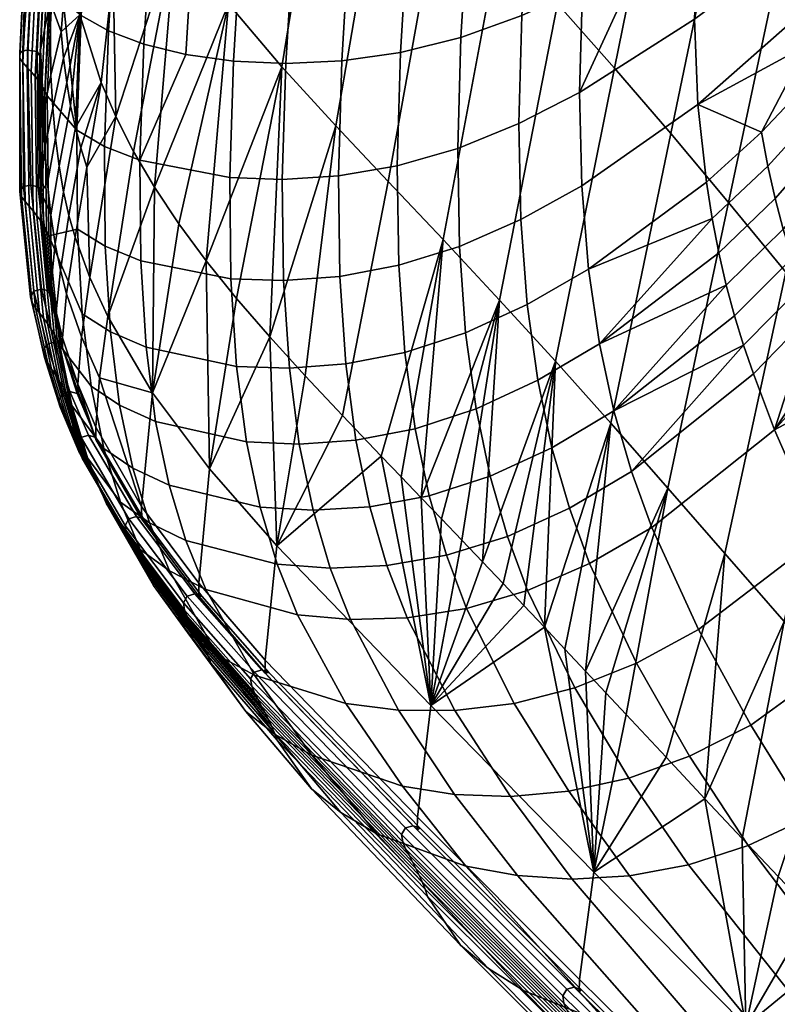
# Model space of a CAD drawing. Header units: millimetres. Extents: x -824 to 824, y -315 to 477.
# Tile 2 of 91: x -824 to -774, y -264 to -198. Entities that reach past the tile are written whole.
import ezdxf

# ---------------------------------------------------------------- set-up
doc = ezdxf.new("R2010")
doc.units = ezdxf.units.MM
doc.layers.add('RIM operadlo', color=7, linetype='Continuous')
doc.layers.add('RIM operadlo zada', color=7, linetype='Continuous')

msp = doc.modelspace()

# ---------------------------------------------------------------- meshes
at = {"layer": 'RIM operadlo'}
mesh = msp.add_polyface(dxfattribs=at)
corners = [(-820.804, -177.792, 503.19), (-820.648, -178.161, 503.669), (-819.616, -167.993, 509.235), (-819.768, -167.612, 508.729), (-820.986, -177.425, 502.719), (-819.945, -167.233, 508.232), (-821.918, -191.235, 494.869), (-821.758, -191.589, 495.321), (-822.106, -190.884, 494.426), (-822.312, -190.555, 494.012), (-821.185, -177.078, 502.28), (-822.541, -190.229, 493.606), (-821.407, -176.734, 501.848), (-822.801, -189.894, 493.192), (-821.659, -176.38, 501.407), (-823.077, -189.562, 492.783), (-821.927, -176.028, 500.971), (-823.357, -189.218, 492.36), (-822.197, -175.663, 500.52), (-823.555, -188.891, 491.95), (-822.386, -175.319, 500.084), (-823.554, -188.56, 491.514), (-822.376, -174.978, 499.62), (-823.036, -188.362, 491.197), (-821.853, -174.792, 499.285), (-822.399, -188.503, 491.315), (-821.219, -174.96, 499.414), (-822.198, -188.844, 491.745), (-821.027, -175.318, 499.87), (-822.478, -203.036, 485.953), (-822.312, -203.371, 486.378), (-822.671, -202.707, 485.535), (-822.88, -202.399, 485.145), (-823.113, -202.096, 484.762), (-823.378, -201.787, 484.371), (-823.658, -201.482, 483.985), (-823.942, -201.166, 483.585), (-824.144, -200.863, 483.2), (-824.147, -200.544, 482.791), (-822.991, -200.43, 482.621), (-823.631, -200.327, 482.501), (-822.787, -200.749, 483.025), (-823.943, -200.391, 482.59), (-820.697, -188.489, 499.934), (-821.259, -197.016, 494.059), (-819.884, -179.049, 505.687), (-818.846, -168.775, 511.344), (-819.506, -189.434, 501.735), (-820.065, -198.039, 495.765), (-818.69, -179.914, 507.566), (-817.648, -169.56, 513.289), (-817.678, -190.388, 503.52), (-818.233, -199.058, 497.472), (-816.864, -180.806, 509.417), (-815.819, -170.391, 515.194), (-820.34, -205.651, 489.628), (-818.5, -206.734, 491.243)]
mesh.append_faces([[corners[k] for k in face] for face in [(0, 1, 2, 3), (4, 0, 3, 5), (6, 7, 1, 0), (8, 6, 0, 4), (9, 8, 4, 10), (11, 9, 10, 12), (13, 11, 12, 14), (15, 13, 14, 16), (17, 15, 16, 18), (19, 17, 18, 20), (21, 19, 20, 22), (23, 21, 22, 24), (25, 23, 24, 26), (27, 25, 26, 28), (29, 30, 7, 6), (31, 29, 6, 8), (32, 31, 8, 9), (33, 32, 9, 11), (34, 33, 11, 13), (35, 34, 13, 15), (36, 35, 15, 17), (37, 36, 17, 19), (38, 37, 19, 21), (39, 40, 23, 25), (41, 39, 25, 27), (21, 23, 42, 42), (21, 42, 38, 38), (23, 40, 42, 42), (43, 7, 44, 44), (45, 1, 7, 43), (46, 2, 1, 45), (47, 43, 44, 48), (49, 45, 43, 47), (50, 46, 45, 49), (51, 47, 48, 52), (53, 49, 47, 51), (54, 50, 49, 53), (30, 55, 44, 7), (55, 56, 52, 48), (48, 44, 55, 55)]])
mesh = msp.add_polyface(dxfattribs=at)
corners = [(-779.266, -198.267, 490.617), (-786.918, -203.141, 493.657), (-786.776, -209.345, 487.703), (-779.052, -203.952, 485.146), (-815.34, -191.227, 505.086), (-817.678, -190.388, 503.52), (-818.233, -199.058, 497.472), (-815.89, -199.936, 498.984), (-814.528, -181.609, 511.027), (-816.864, -180.806, 509.417), (-813.484, -171.166, 516.841), (-815.819, -170.391, 515.194), (-812.558, -191.903, 506.391), (-813.101, -200.624, 500.261), (-811.75, -182.284, 512.354), (-810.708, -171.847, 518.185), (-809.396, -192.374, 507.393), (-809.934, -201.073, 501.263), (-808.595, -182.789, 513.355), (-807.558, -172.397, 519.182), (-805.925, -192.592, 508.052), (-806.455, -201.233, 501.948), (-805.129, -183.084, 513.987), (-804.097, -172.782, 519.787), (-802.208, -192.513, 508.325), (-802.73, -201.055, 502.276), (-801.418, -183.127, 514.208), (-800.392, -172.963, 519.958), (-798.312, -192.092, 508.173), (-798.828, -200.49, 502.207), (-797.528, -182.877, 513.975), (-796.507, -172.904, 519.648), (-794.305, -191.283, 507.553), (-794.813, -199.489, 501.7), (-793.526, -182.294, 513.245), (-792.508, -172.568, 518.815), (-790.25, -190.068, 506.443), (-790.755, -198.029, 500.735), (-789.474, -181.36, 511.996), (-788.458, -171.942, 517.431), (-786.209, -188.53, 504.905), (-786.72, -196.204, 499.377), (-785.427, -180.15, 510.281), (-784.404, -171.096, 515.541), (-782.25, -186.783, 503.021), (-782.785, -194.136, 497.713), (-781.445, -178.766, 508.179), (-780.4, -170.125, 513.207), (-778.445, -184.946, 500.88), (-779.034, -191.955, 495.835), (-816.148, -207.657, 492.692), (-810.175, -208.811, 494.931), (-818.5, -206.734, 491.243), (-799.045, -208.014, 496.04), (-795.022, -206.862, 495.649), (-802.956, -208.687, 496.024), (-790.955, -205.208, 494.831)]
mesh.append_faces([[corners[k] for k in face] for face in [(0, 1, 2, 3), (4, 5, 6, 7), (8, 9, 5, 4), (10, 11, 9, 8), (12, 4, 7, 13), (14, 8, 4, 12), (15, 10, 8, 14), (16, 12, 13, 17), (18, 14, 12, 16), (19, 15, 14, 18), (20, 16, 17, 21), (22, 18, 16, 20), (23, 19, 18, 22), (24, 20, 21, 25), (26, 22, 20, 24), (27, 23, 22, 26), (28, 24, 25, 29), (30, 26, 24, 28), (31, 27, 26, 30), (32, 28, 29, 33), (34, 30, 28, 32), (35, 31, 30, 34), (36, 32, 33, 37), (38, 34, 32, 36), (39, 35, 34, 38), (40, 36, 37, 41), (42, 38, 36, 40), (43, 39, 38, 42), (44, 40, 41, 45), (46, 42, 40, 44), (47, 43, 42, 46), (48, 44, 45, 49), (50, 51, 17, 13), (52, 50, 7, 6), (50, 13, 7, 7), (33, 29, 53, 54), (29, 25, 55, 53), (54, 56, 37, 33), (1, 0, 49, 45), (56, 1, 41, 37), (1, 45, 41, 41)]])
mesh = msp.add_polyface(dxfattribs=at)
corners = [(-774.829, -205.788, 478.271), (-771.324, -202.096, 477.365), (-771.775, -200.011, 480.022), (-772.17, -197.88, 482.578), (-779.052, -203.952, 485.146), (-778.483, -209.113, 479.339), (-768.586, -196.413, 479.154), (-769.09, -194.676, 481.491), (-768.046, -198.155, 476.711), (-770.827, -204.126, 474.629), (-774.399, -208.048, 475.369), (-767.474, -199.891, 474.168), (-766.873, -201.61, 471.542), (-770.29, -206.084, 471.836), (-766.242, -203.313, 468.826), (-769.71, -207.971, 468.973), (-765.58, -205.003, 466.013), (-769.084, -209.788, 466.029), (-772.782, -193.439, 487.427), (-779.266, -198.267, 490.617), (-765.089, -194.043, 476.442), (-767.517, -189.089, 484.446), (-763.781, -196.811, 471.766), (-762.375, -199.824, 466.518), (-764.887, -206.705, 463.073), (-760.87, -203.084, 460.641), (-763.419, -210.2, 456.747), (-759.291, -206.528, 454.15), (-756.854, -187.995, 469.639), (-758.689, -185.299, 475.132), (-761.125, -191.319, 473.145), (-759.494, -194.164, 467.779), (-760.683, -182.95, 480.28), (-762.81, -188.746, 478.116), (-755.088, -191.015, 463.658), (-757.861, -197.286, 461.889), (-762.818, -180.997, 485.064), (-756.191, -200.634, 455.412), (-757.664, -210.092, 447.097), (-754.503, -204.144, 448.386), (-774.82, -183.191, 498.447), (-778.445, -184.946, 500.88), (-779.034, -191.955, 495.835), (-775.508, -189.826, 493.787), (-771.334, -181.629, 495.666), (-772.178, -187.833, 491.559), (-769.102, -186.053, 489.208)]
mesh.append_faces([[corners[k] for k in face] for face in [(0, 1, 2, 2), (2, 3, 4, 4), (4, 5, 0, 0), (0, 2, 4, 4), (6, 7, 3, 2), (8, 6, 2, 1), (9, 1, 0, 10), (11, 8, 1, 9), (12, 11, 9, 13), (14, 12, 13, 15), (16, 14, 15, 17), (18, 19, 4, 3), (20, 7, 6, 6), (18, 3, 7, 7), (20, 6, 8, 8), (21, 18, 7, 7), (22, 11, 12, 12), (23, 14, 16, 16), (22, 12, 14, 14), (23, 16, 24, 24), (21, 7, 20, 20), (23, 22, 14, 14), (22, 20, 8, 11), (25, 26, 27, 27), (24, 25, 23, 23), (28, 29, 30, 31), (29, 32, 33, 30), (34, 28, 31, 35), (33, 21, 20, 20), (30, 33, 20, 22), (36, 21, 33, 33), (22, 23, 31, 30), (25, 27, 37, 35), (27, 38, 39, 37), (23, 25, 35, 31), (40, 41, 42, 43), (44, 40, 43, 45), (19, 18, 43, 42), (18, 46, 45, 45), (45, 43, 18, 18), (46, 18, 21, 21)]])
mesh = msp.add_polyface(dxfattribs=at)
corners = [(-822.373, -212.332, 476.817), (-822.205, -212.687, 477.169), (-822.312, -203.371, 486.378), (-822.478, -203.036, 485.953), (-822.566, -211.982, 476.468), (-822.671, -202.707, 485.535), (-822.768, -211.665, 476.149), (-822.88, -202.399, 485.145), (-822.998, -211.344, 475.826), (-823.113, -202.096, 484.762), (-823.252, -211.025, 475.504), (-823.378, -201.787, 484.371), (-823.52, -210.712, 475.186), (-823.658, -201.482, 483.985), (-823.789, -210.402, 474.871), (-823.942, -201.166, 483.585), (-824.022, -210.088, 474.554), (-824.144, -200.863, 483.2), (-824.135, -209.73, 474.201), (-824.147, -200.544, 482.791), (-823.898, -209.408, 473.902), (-823.943, -200.391, 482.59), (-823.398, -209.305, 473.83), (-823.631, -200.327, 482.501), (-822.917, -209.419, 473.966), (-822.991, -200.43, 482.621), (-822.736, -209.75, 474.297), (-822.787, -200.749, 483.025), (-821.66, -219.569, 467.27), (-821.482, -219.956, 467.57), (-821.862, -219.188, 466.971), (-822.07, -218.843, 466.697), (-822.305, -218.495, 466.418), (-822.56, -218.149, 466.137), (-822.827, -217.81, 465.859), (-823.094, -217.472, 465.583), (-823.324, -217.129, 465.307), (-823.435, -216.734, 465.009), (-823.2, -216.365, 464.773), (-822.7, -216.231, 464.74), (-822.218, -216.339, 464.878), (-822.078, -216.469, 465.524), (-821.519, -222.319, 459.782), (-821.286, -222.713, 460.024), (-821.769, -221.926, 459.537), (-822.027, -221.538, 459.293), (-822.282, -221.151, 459.051), (-822.497, -220.758, 458.812), (-822.594, -220.307, 458.562), (-822.352, -219.893, 458.389), (-821.85, -219.748, 458.399), (-821.371, -219.877, 458.545), (-821.31, -220.157, 459.236), (-820.312, -212.225, 483.294), (-819.989, -217.855, 476.729), (-818.117, -219.062, 478.119), (-818.457, -213.371, 484.802), (-819.393, -222.672, 469.895), (-820.34, -205.651, 489.628), (-818.5, -206.734, 491.243)]
mesh.append_faces([[corners[k] for k in face] for face in [(0, 1, 2, 3), (4, 0, 3, 5), (6, 4, 5, 7), (8, 6, 7, 9), (10, 8, 9, 11), (12, 10, 11, 13), (14, 12, 13, 15), (16, 14, 15, 17), (18, 16, 17, 19), (20, 18, 19, 21), (22, 20, 21, 23), (24, 22, 23, 25), (26, 24, 25, 27), (28, 29, 1, 0), (30, 28, 0, 4), (31, 30, 4, 6), (32, 31, 6, 8), (33, 32, 8, 10), (34, 33, 10, 12), (35, 34, 12, 14), (36, 35, 14, 16), (37, 36, 16, 18), (38, 37, 18, 20), (39, 38, 20, 22), (40, 39, 22, 24), (41, 40, 24, 26), (42, 43, 31, 32), (44, 42, 32, 33), (45, 44, 33, 34), (46, 45, 34, 35), (47, 46, 35, 36), (48, 47, 36, 37), (49, 48, 37, 38), (50, 49, 38, 39), (51, 50, 39, 40), (52, 51, 40, 41), (53, 1, 54, 54), (55, 56, 53, 54), (57, 54, 1, 29), (58, 2, 1, 53), (59, 58, 53, 56)]])
mesh = msp.add_polyface(dxfattribs=at)
corners = [(-815.447, -235.457, 429.344), (-815.253, -235.926, 429.545), (-818.375, -230.496, 446.061), (-818.573, -230.03, 445.862), (-815.658, -234.993, 429.141), (-818.789, -229.568, 445.66), (-815.869, -234.569, 428.952), (-819.005, -229.147, 445.473), (-816.1, -234.139, 428.756), (-819.241, -228.719, 445.279), (-816.345, -233.707, 428.557), (-819.492, -228.291, 445.082), (-815.907, -231.487, 427.889), (-816.382, -231.338, 427.738), (-819.563, -225.936, 444.239), (-819.084, -226.082, 444.378), (-816.035, -231.516, 429.485), (-819.082, -226.222, 445.418), (-811.825, -240.148, 410.573), (-811.618, -240.615, 410.776), (-812.031, -239.721, 410.384), (-812.257, -239.287, 410.188), (-812.497, -238.852, 409.989), (-812.742, -238.423, 409.79), (-816.595, -233.281, 428.358), (-812.98, -237.993, 409.592), (-816.839, -232.855, 428.161), (-813.179, -237.557, 409.401), (-817.042, -232.422, 427.97), (-813.26, -237.06, 409.217), (-817.128, -231.929, 427.783), (-813.009, -236.615, 409.124), (-816.882, -231.484, 427.682), (-812.51, -236.472, 409.187), (-812.038, -236.624, 409.344), (-812.238, -236.631, 411.22), (-815.738, -220.087, 479.412), (-816.093, -214.343, 486.178), (-818.457, -213.371, 484.802), (-818.117, -219.062, 478.119), (-809.722, -221.356, 481.543), (-810.1, -215.542, 488.367), (-806.216, -221.483, 482.297), (-806.604, -215.656, 489.1), (-815.105, -225.015, 472.367), (-817.501, -223.936, 471.16), (-809.066, -226.374, 474.434), (-805.552, -226.532, 475.209), (-814.217, -229.254, 465.014), (-816.628, -228.121, 463.895), (-808.157, -230.717, 467.015), (-804.635, -230.92, 467.808), (-815.52, -231.746, 456.29), (-818.541, -226.804, 462.755), (-817.452, -230.38, 455.273), (-813.095, -232.933, 457.323), (-807.018, -234.506, 459.259), (-814.196, -234.941, 448.314), (-816.146, -233.53, 447.413), (-811.76, -236.177, 449.266), (-805.673, -237.863, 451.142), (-812.957, -239.067, 430.411), (-810.986, -240.55, 431.12), (-816.148, -207.657, 492.692), (-818.5, -206.734, 491.243), (-806.688, -208.935, 495.641), (-810.175, -208.811, 494.931), (-806.455, -201.233, 501.948), (-809.934, -201.073, 501.263)]
mesh.append_faces([[corners[k] for k in face] for face in [(0, 1, 2, 3), (4, 0, 3, 5), (6, 4, 5, 7), (8, 6, 7, 9), (10, 8, 9, 11), (12, 13, 14, 15), (16, 12, 15, 17), (18, 19, 0, 4), (20, 18, 4, 6), (21, 20, 6, 8), (22, 21, 8, 10), (23, 22, 10, 24), (25, 23, 24, 26), (27, 25, 26, 28), (29, 27, 28, 30), (31, 29, 30, 32), (33, 31, 32, 13), (34, 33, 13, 12), (35, 34, 12, 16), (36, 37, 38, 39), (40, 41, 37, 36), (42, 43, 41, 40), (44, 36, 39, 45), (46, 40, 36, 44), (47, 42, 40, 46), (48, 44, 45, 49), (50, 46, 44, 48), (51, 47, 46, 50), (52, 49, 53, 54), (55, 48, 49, 52), (56, 50, 48, 55), (57, 52, 54, 58), (59, 55, 52, 57), (60, 56, 55, 59), (61, 58, 2, 1), (62, 57, 58, 61), (63, 64, 38, 37), (65, 66, 41, 43), (66, 63, 37, 41), (66, 65, 67, 68)]])
mesh = msp.add_polyface(dxfattribs=at)
corners = [(-802.466, -221.192, 482.789), (-802.862, -215.372, 489.538), (-806.604, -215.656, 489.1), (-806.216, -221.483, 482.297), (-798.536, -220.425, 482.976), (-798.941, -214.633, 489.639), (-794.493, -219.122, 482.818), (-794.909, -213.382, 489.364), (-790.401, -217.251, 482.295), (-790.831, -211.592, 488.694), (-786.322, -214.887, 481.477), (-786.776, -209.345, 487.703), (-778.483, -209.113, 479.339), (-779.052, -203.952, 485.146), (-801.793, -226.26, 475.754), (-805.552, -226.532, 475.209), (-797.855, -225.496, 476.026), (-793.802, -224.181, 475.984), (-789.697, -222.277, 475.606), (-785.597, -219.848, 474.96), (-778.104, -211.518, 476.313), (-800.87, -230.686, 468.406), (-804.635, -230.92, 467.808), (-796.926, -229.953, 468.763), (-792.866, -228.658, 468.836), (-788.751, -226.758, 468.604), (-784.633, -224.3, 468.137), (-777.167, -215.959, 470.088), (-777.664, -213.8, 473.231), (-803.492, -234.764, 460.072), (-808.157, -230.717, 467.015), (-807.018, -234.506, 459.259), (-799.724, -234.584, 460.721), (-795.776, -233.901, 461.161), (-791.712, -232.651, 461.348), (-787.591, -230.788, 461.259), (-783.46, -228.337, 460.968), (-776.006, -219.947, 463.577), (-776.611, -217.994, 466.878), (-802.146, -238.182, 451.974), (-805.673, -237.863, 451.142), (-798.379, -238.065, 452.674), (-794.434, -237.446, 453.195), (-790.37, -236.26, 453.493), (-786.248, -234.458, 453.544), (-782.111, -232.053, 453.418), (-779.009, -238.836, 437.082), (-783.131, -241.08, 436.9), (-802.956, -208.687, 496.024), (-806.688, -208.935, 495.641), (-795.022, -206.862, 495.649), (-799.045, -208.014, 496.04), (-786.918, -203.141, 493.657), (-790.955, -205.208, 494.831), (-802.73, -201.055, 502.276), (-806.455, -201.233, 501.948)]
mesh.append_faces([[corners[k] for k in face] for face in [(0, 1, 2, 3), (4, 5, 1, 0), (6, 7, 5, 4), (8, 9, 7, 6), (10, 11, 9, 8), (12, 13, 11, 10), (14, 0, 3, 15), (16, 4, 0, 14), (17, 6, 4, 16), (18, 8, 6, 17), (19, 10, 8, 18), (20, 12, 10, 10), (10, 19, 20, 20), (21, 14, 15, 22), (23, 16, 14, 21), (24, 17, 16, 23), (25, 18, 17, 24), (26, 19, 18, 25), (27, 28, 19, 19), (19, 26, 27, 27), (29, 22, 30, 31), (32, 21, 22, 29), (33, 23, 21, 32), (34, 24, 23, 33), (35, 25, 24, 34), (36, 26, 25, 35), (37, 38, 26, 26), (26, 36, 37, 37), (39, 29, 31, 40), (41, 32, 29, 39), (42, 33, 32, 41), (43, 34, 33, 42), (44, 35, 34, 43), (45, 36, 35, 44), (46, 45, 44, 47), (48, 49, 2, 1), (50, 51, 5, 7), (51, 48, 1, 5), (52, 53, 9, 11), (53, 50, 7, 9), (49, 48, 54, 55)]])
mesh = msp.add_polyface(dxfattribs=at)
corners = [(-785.597, -219.848, 474.96), (-777.664, -213.8, 473.231), (-778.104, -211.518, 476.313), (-770.29, -206.084, 471.836), (-770.827, -204.126, 474.629), (-774.399, -208.048, 475.369), (-773.917, -210.199, 472.417), (-774.829, -205.788, 478.271), (-778.483, -209.113, 479.339), (-784.633, -224.3, 468.137), (-776.611, -217.994, 466.878), (-777.167, -215.959, 470.088), (-769.084, -209.788, 466.029), (-769.71, -207.971, 468.973), (-773.38, -212.237, 469.408), (-772.787, -214.161, 466.334), (-783.46, -228.337, 460.968), (-775.361, -221.858, 460.163), (-776.006, -219.947, 463.577), (-767.722, -213.377, 459.774), (-768.418, -211.577, 462.969), (-772.146, -216.022, 463.161), (-771.473, -217.872, 459.862), (-764.887, -206.705, 463.073), (-765.58, -205.003, 466.013), (-764.166, -208.44, 459.982), (-773.966, -225.566, 453), (-782.111, -232.053, 453.418), (-766.998, -215.182, 456.447), (-766.251, -216.991, 452.992), (-763.419, -210.2, 456.747), (-762.653, -211.981, 453.373), (-770.86, -232.609, 437.339), (-779.009, -238.836, 437.082), (-764.699, -220.602, 445.712), (-763.093, -224.188, 437.951), (-761.071, -215.582, 446.228), (-759.448, -219.201, 438.58), (-761.45, -227.74, 429.718), (-767.476, -239.345, 419.872), (-759.764, -231.27, 421.025), (-757.802, -222.812, 430.448), (-756.125, -226.425, 421.849), (-756.221, -238.329, 402.327), (-760.87, -203.084, 460.641), (-759.291, -206.528, 454.15), (-757.664, -210.092, 447.097), (-756.013, -213.72, 439.523)]
mesh.append_faces([[corners[k] for k in face] for face in [(0, 1, 2, 2), (3, 4, 5, 6), (5, 7, 8, 2), (6, 5, 2, 1), (9, 10, 11, 11), (12, 13, 14, 15), (13, 3, 6, 14), (14, 6, 1, 11), (15, 14, 11, 10), (16, 17, 18, 18), (19, 20, 21, 22), (20, 12, 15, 21), (21, 15, 10, 18), (22, 21, 18, 17), (23, 24, 12, 20), (25, 23, 20, 19), (26, 17, 16, 27), (28, 19, 22, 22), (22, 17, 26, 26), (26, 29, 28, 28), (28, 22, 26, 26), (30, 25, 19, 28), (31, 30, 28, 29), (32, 26, 27, 33), (34, 29, 26, 26), (32, 35, 34, 34), (26, 32, 34, 34), (36, 31, 29, 34), (37, 36, 34, 35), (38, 35, 32, 32), (39, 40, 38, 38), (32, 39, 38, 38), (41, 37, 35, 38), (42, 41, 38, 40), (42, 40, 43, 43), (44, 23, 25, 25), (45, 30, 31, 31), (44, 25, 30, 30), (46, 45, 31, 36), (46, 36, 37, 47)]])
mesh = msp.add_polyface(dxfattribs=at)
corners = [(-820.867, -223.53, 460.516), (-820.678, -223.963, 460.77), (-821.482, -219.956, 467.57), (-821.66, -219.569, 467.27), (-821.075, -223.103, 460.26), (-821.862, -219.188, 466.971), (-821.286, -222.713, 460.024), (-822.07, -218.843, 466.697), (-819.83, -226.977, 453.391), (-819.637, -227.429, 453.619), (-820.042, -226.531, 453.161), (-820.254, -226.123, 452.948), (-820.488, -225.71, 452.728), (-821.519, -222.319, 459.782), (-820.738, -225.297, 452.506), (-821.769, -221.926, 459.537), (-820.995, -224.89, 452.284), (-822.027, -221.538, 459.293), (-821.246, -224.483, 452.064), (-822.282, -221.151, 459.051), (-821.458, -224.069, 451.848), (-822.497, -220.758, 458.812), (-821.552, -223.596, 451.627), (-822.594, -220.307, 458.562), (-821.309, -223.166, 451.485), (-822.352, -219.893, 458.389), (-820.808, -223.019, 451.51), (-821.85, -219.748, 458.399), (-820.329, -223.158, 451.655), (-821.371, -219.877, 458.545), (-820.233, -223.089, 452.555), (-821.31, -220.157, 459.236), (-818.573, -230.03, 445.862), (-818.375, -230.496, 446.061), (-818.789, -229.568, 445.66), (-819.005, -229.147, 445.473), (-819.241, -228.719, 445.279), (-819.492, -228.291, 445.082), (-819.749, -227.869, 444.886), (-820.001, -227.446, 444.691), (-820.212, -227.017, 444.501), (-820.306, -226.527, 444.311), (-820.063, -226.084, 444.199), (-819.563, -225.936, 444.239), (-819.084, -226.082, 444.378), (-819.082, -226.222, 445.418), (-816.595, -233.281, 428.358), (-816.345, -233.707, 428.557), (-816.839, -232.855, 428.161), (-817.042, -232.422, 427.97), (-817.128, -231.929, 427.783), (-816.882, -231.484, 427.682), (-816.382, -231.338, 427.738), (-817.501, -223.936, 471.16), (-818.117, -219.062, 478.119), (-819.989, -217.855, 476.729), (-819.393, -222.672, 469.895), (-818.541, -226.804, 462.755), (-816.628, -228.121, 463.895), (-817.452, -230.38, 455.273), (-816.146, -233.53, 447.413)]
mesh.append_faces([[corners[k] for k in face] for face in [(0, 1, 2, 3), (4, 0, 3, 5), (6, 4, 5, 7), (8, 9, 1, 0), (10, 8, 0, 4), (11, 10, 4, 6), (12, 11, 6, 13), (14, 12, 13, 15), (16, 14, 15, 17), (18, 16, 17, 19), (20, 18, 19, 21), (22, 20, 21, 23), (24, 22, 23, 25), (26, 24, 25, 27), (28, 26, 27, 29), (30, 28, 29, 31), (32, 33, 9, 8), (34, 32, 8, 10), (35, 34, 10, 11), (36, 35, 11, 12), (37, 36, 12, 14), (38, 37, 14, 16), (39, 38, 16, 18), (40, 39, 18, 20), (41, 40, 20, 22), (42, 41, 22, 24), (43, 42, 24, 26), (44, 43, 26, 28), (45, 44, 28, 30), (46, 47, 37, 38), (48, 46, 38, 39), (49, 48, 39, 40), (50, 49, 40, 41), (51, 50, 41, 42), (52, 51, 42, 43), (53, 54, 55, 56), (57, 56, 2, 1), (58, 53, 56, 57), (59, 57, 1, 9), (60, 59, 9, 33)]])
mesh = msp.add_polyface(dxfattribs=at)
corners = [(-776.454, -276.534, 256.525), (-776.288, -277.006, 256.697), (-786.313, -267.246, 299.283), (-786.481, -266.767, 299.105), (-776.64, -276.066, 256.35), (-786.669, -266.294, 298.923), (-776.828, -275.639, 256.185), (-786.859, -265.861, 298.752), (-777.038, -275.206, 256.012), (-787.07, -265.422, 298.574), (-776.782, -272.595, 255.35), (-777.245, -272.434, 255.191), (-787.271, -262.612, 297.713), (-786.808, -262.776, 297.873), (-776.873, -272.819, 256.511), (-786.944, -262.936, 299.25), (-767.957, -284.253, 223.084), (-767.797, -284.716, 223.25), (-768.137, -283.794, 222.914), (-768.322, -283.375, 222.753), (-768.528, -282.95, 222.584), (-768.752, -282.525, 222.411), (-777.266, -274.772, 255.836), (-768.983, -282.106, 222.237), (-777.5, -274.344, 255.659), (-769.212, -281.688, 222.064), (-777.731, -273.917, 255.483), (-769.402, -281.265, 221.9), (-777.924, -273.485, 255.315), (-769.474, -280.786, 221.754), (-777.997, -272.996, 255.161), (-769.218, -280.362, 221.711), (-777.741, -272.564, 255.104), (-768.726, -280.232, 221.811), (-768.267, -280.389, 221.977), (-768.325, -280.667, 222.918), (-775.533, -245.19, 419.001), (-779.009, -238.836, 437.082), (-783.131, -241.08, 436.9), (-779.602, -247.249, 418.531), (-767.476, -239.345, 419.872), (-770.86, -232.609, 437.339), (-775.703, -253.194, 398.588), (-783.651, -248.716, 417.962), (-779.677, -254.487, 397.8), (-771.71, -251.333, 399.311), (-763.804, -245.93, 400.718), (-756.221, -238.329, 402.327), (-759.764, -231.27, 421.025), (-774.413, -266.302, 352.689), (-783.597, -255.216, 396.922), (-787.407, -255.432, 395.978), (-778.093, -266.288, 351.587), (-770.632, -265.869, 353.789), (-766.801, -264.944, 354.865), (-762.959, -263.52, 355.922), (-755.376, -259.194, 358.015), (-771.318, -276.718, 303.975), (-781.614, -265.88, 350.511), (-784.918, -265.131, 349.487), (-774.552, -275.859, 302.947), (-767.867, -277.292, 305.062), (-764.255, -277.54, 306.182), (-760.537, -277.417, 307.312), (-756.767, -276.891, 308.432), (-752.99, -275.96, 309.535), (-774.257, -280.143, 257.37), (-784.216, -270.447, 299.876), (-772.487, -281.675, 257.958), (-782.401, -272.01, 300.44), (-770.284, -283.105, 258.685), (-780.149, -273.462, 301.155), (-764.791, -285.532, 260.463), (-761.608, -286.467, 261.466)]
mesh.append_faces([[corners[k] for k in face] for face in [(0, 1, 2, 3), (4, 0, 3, 5), (6, 4, 5, 7), (8, 6, 7, 9), (10, 11, 12, 13), (14, 10, 13, 15), (16, 17, 1, 0), (18, 16, 0, 4), (19, 18, 4, 6), (20, 19, 6, 8), (21, 20, 8, 22), (23, 21, 22, 24), (25, 23, 24, 26), (27, 25, 26, 28), (29, 27, 28, 30), (31, 29, 30, 32), (33, 31, 32, 11), (34, 33, 11, 10), (35, 34, 10, 14), (36, 37, 38, 39), (40, 41, 37, 36), (42, 39, 43, 44), (45, 36, 39, 42), (46, 40, 36, 45), (47, 48, 40, 46), (49, 50, 51, 52), (53, 44, 50, 49), (54, 42, 44, 53), (55, 45, 42, 54), (56, 46, 45, 55), (57, 58, 59, 60), (61, 52, 58, 57), (62, 49, 52, 61), (63, 53, 49, 62), (64, 54, 53, 63), (65, 55, 54, 64), (66, 67, 2, 1), (68, 69, 67, 66), (70, 71, 69, 68), (72, 60, 71, 70), (73, 57, 60, 72)]])
mesh = msp.add_polyface(dxfattribs=at)
corners = [(-811.618, -240.615, 410.776), (-811.429, -241.087, 410.976), (-815.253, -235.926, 429.545), (-815.447, -235.457, 429.344), (-807.211, -245.725, 390.41), (-807.03, -246.204, 390.607), (-807.409, -245.25, 390.21), (-811.825, -240.148, 410.573), (-807.608, -244.815, 390.024), (-812.031, -239.721, 410.384), (-807.826, -244.374, 389.83), (-812.257, -239.287, 410.188), (-808.059, -243.932, 389.633), (-812.497, -238.852, 409.989), (-808.297, -243.495, 389.435), (-812.742, -238.423, 409.79), (-808.529, -243.057, 389.24), (-812.98, -237.993, 409.592), (-808.721, -242.614, 389.052), (-813.179, -237.557, 409.401), (-808.794, -242.113, 388.873), (-813.26, -237.06, 409.217), (-808.539, -241.667, 388.79), (-813.009, -236.615, 409.124), (-808.04, -241.529, 388.863), (-812.51, -236.472, 409.187), (-807.573, -241.69, 389.026), (-812.038, -236.624, 409.344), (-807.821, -241.738, 390.937), (-812.238, -236.631, 411.22), (-798.259, -253.849, 344.829), (-798.024, -254.289, 345.021), (-798.488, -253.409, 344.637), (-798.678, -252.964, 344.453), (-798.749, -252.461, 344.28), (-798.491, -252.017, 344.204), (-797.993, -251.883, 344.282), (-797.527, -252.048, 344.445), (-797.719, -252.166, 346.138), (-808.54, -241.872, 431.939), (-811.76, -236.177, 449.266), (-814.196, -234.941, 448.314), (-810.986, -240.55, 431.12), (-802.462, -243.767, 433.721), (-805.673, -237.863, 451.142), (-798.95, -244.208, 434.593), (-802.146, -238.182, 451.974), (-795.201, -244.225, 435.391), (-798.379, -238.065, 452.674), (-791.276, -243.751, 436.069), (-794.434, -237.446, 453.195), (-787.234, -242.719, 436.58), (-790.37, -236.26, 453.493), (-783.131, -241.08, 436.9), (-786.248, -234.458, 453.544), (-809.117, -244.291, 411.557), (-812.957, -239.067, 430.411), (-807.15, -245.821, 412.15), (-804.72, -247.202, 412.887), (-798.697, -249.255, 414.627), (-795.224, -249.797, 415.544), (-791.519, -249.932, 416.434), (-787.642, -249.593, 417.254), (-783.651, -248.716, 417.962), (-779.602, -247.249, 418.531), (-804.743, -249.438, 391.07), (-802.801, -250.994, 391.609), (-800.403, -252.411, 392.31)]
mesh.append_faces([[corners[k] for k in face] for face in [(0, 1, 2, 3), (4, 5, 1, 0), (6, 4, 0, 7), (8, 6, 7, 9), (10, 8, 9, 11), (12, 10, 11, 13), (14, 12, 13, 15), (16, 14, 15, 17), (18, 16, 17, 19), (20, 18, 19, 21), (22, 20, 21, 23), (24, 22, 23, 25), (26, 24, 25, 27), (28, 26, 27, 29), (30, 31, 12, 14), (32, 30, 14, 16), (33, 32, 16, 18), (34, 33, 18, 20), (35, 34, 20, 22), (36, 35, 22, 24), (37, 36, 24, 26), (38, 37, 26, 28), (39, 40, 41, 42), (43, 44, 40, 39), (45, 46, 44, 43), (47, 48, 46, 45), (49, 50, 48, 47), (51, 52, 50, 49), (53, 54, 52, 51), (55, 56, 2, 1), (57, 42, 56, 55), (58, 39, 42, 57), (59, 43, 39, 58), (60, 45, 43, 59), (61, 47, 45, 60), (62, 49, 47, 61), (63, 51, 49, 62), (64, 53, 51, 63), (65, 55, 1, 5), (66, 57, 55, 65), (67, 58, 57, 66)]])
mesh = msp.add_polyface(dxfattribs=at)
corners = [(-797.193, -256.095, 345.781), (-797.019, -256.577, 345.972), (-807.03, -246.204, 390.607), (-807.211, -245.725, 390.41), (-797.387, -255.616, 345.586), (-807.409, -245.25, 390.21), (-797.581, -255.179, 345.404), (-807.608, -244.815, 390.024), (-797.795, -254.734, 345.215), (-807.826, -244.374, 389.83), (-798.024, -254.289, 345.021), (-808.059, -243.932, 389.633), (-786.481, -266.767, 299.105), (-786.313, -267.246, 299.283), (-786.669, -266.294, 298.923), (-786.859, -265.861, 298.752), (-787.07, -265.422, 298.574), (-787.298, -264.982, 298.392), (-787.533, -264.548, 298.21), (-798.259, -253.849, 344.829), (-787.763, -264.114, 298.029), (-798.488, -253.409, 344.637), (-787.954, -263.675, 297.855), (-798.678, -252.964, 344.453), (-788.026, -263.18, 297.695), (-798.749, -252.461, 344.28), (-787.769, -262.743, 297.631), (-798.491, -252.017, 344.204), (-787.271, -262.612, 297.713), (-797.993, -251.883, 344.282), (-786.808, -262.776, 297.873), (-797.527, -252.048, 344.445), (-786.944, -262.936, 299.25), (-797.719, -252.166, 346.138), (-777.266, -274.772, 255.836), (-777.038, -275.206, 256.012), (-777.5, -274.344, 255.659), (-777.731, -273.917, 255.483), (-777.924, -273.485, 255.315), (-777.997, -272.996, 255.161), (-777.741, -272.564, 255.104), (-777.245, -272.434, 255.191), (-794.471, -254.575, 394.047), (-798.697, -249.255, 414.627), (-804.72, -247.202, 412.887), (-800.403, -252.411, 392.31), (-791.051, -255.198, 395.007), (-795.224, -249.797, 415.544), (-787.407, -255.432, 395.978), (-791.519, -249.932, 416.434), (-783.597, -255.216, 396.922), (-787.642, -249.593, 417.254), (-779.677, -254.487, 397.8), (-783.651, -248.716, 417.962), (-794.836, -259.812, 346.471), (-804.743, -249.438, 391.07), (-792.966, -261.383, 347.008), (-802.801, -250.994, 391.609), (-790.652, -262.829, 347.709), (-784.918, -265.131, 349.487), (-781.614, -265.88, 350.511), (-778.093, -266.288, 351.587), (-784.216, -270.447, 299.876), (-782.401, -272.01, 300.44), (-780.149, -273.462, 301.155), (-774.552, -275.859, 302.947)]
mesh.append_faces([[corners[k] for k in face] for face in [(0, 1, 2, 3), (4, 0, 3, 5), (6, 4, 5, 7), (8, 6, 7, 9), (10, 8, 9, 11), (12, 13, 1, 0), (14, 12, 0, 4), (15, 14, 4, 6), (16, 15, 6, 8), (17, 16, 8, 10), (18, 17, 10, 19), (20, 18, 19, 21), (22, 20, 21, 23), (24, 22, 23, 25), (26, 24, 25, 27), (28, 26, 27, 29), (30, 28, 29, 31), (32, 30, 31, 33), (34, 35, 16, 17), (36, 34, 17, 18), (37, 36, 18, 20), (38, 37, 20, 22), (39, 38, 22, 24), (40, 39, 24, 26), (41, 40, 26, 28), (42, 43, 44, 45), (46, 47, 43, 42), (48, 49, 47, 46), (50, 51, 49, 48), (52, 53, 51, 50), (54, 55, 2, 1), (56, 57, 55, 54), (58, 45, 57, 56), (59, 42, 45, 58), (60, 46, 42, 59), (61, 48, 46, 60), (62, 54, 1, 13), (63, 56, 54, 62), (64, 58, 56, 63), (65, 59, 58, 64)]])
at = {"layer": 'RIM operadlo zada'}
mesh = msp.add_polyface(dxfattribs=at)
corners = [(-816.819, -187.303, 467.02), (-817.922, -195.247, 464.109), (-819.376, -191.511, 472.873), (-818.414, -184.06, 475.907), (-810.922, -173.008, 458.228), (-813.754, -192.492, 451.416), (-814.276, -168.655, 474.21), (-807.211, -177.359, 441.209), (-810.268, -197.249, 434.849), (-803.453, -181.396, 424.37), (-806.711, -201.439, 418.582), (-799.688, -185.311, 407.655), (-803.126, -205.372, 402.478), (-796.055, -189.074, 391.577), (-799.647, -209.072, 386.989), (-792.263, -193.058, 374.784), (-795.995, -212.93, 370.784), (-788.391, -197.247, 357.572), (-792.238, -216.942, 354.119), (-784.586, -201.533, 340.562), (-788.519, -221.016, 337.578), (-780.86, -205.878, 323.83), (-784.849, -225.127, 321.243), (-777.022, -210.464, 306.589), (-781.049, -229.446, 304.361), (-799.599, -157.918, 431.029), (-803.61, -154.108, 448.578), (-795.605, -161.73, 413.603), (-791.775, -165.467, 396.863), (-787.802, -169.475, 379.422), (-783.771, -173.728, 361.608), (-779.84, -178.103, 344.084), (-776.013, -182.559, 326.913), (-772.092, -187.275, 309.272), (-768.206, -192.046, 291.822), (-773.207, -215.094, 289.502), (-764.191, -197.014, 273.923), (-769.256, -219.906, 271.96), (-760.312, -201.764, 256.907), (-765.44, -224.503, 255.296), (-756.243, -206.575, 239.678), (-761.444, -229.158, 238.455), (-817.758, -204.746, 455.287), (-818.735, -202.48, 460.838), (-816.575, -207.074, 448.973), (-820.137, -198, 470.026), (-813.573, -211.87, 434.022), (-815.183, -209.451, 441.891), (-811.746, -214.331, 425.359), (-807.518, -219.383, 405.935), (-809.72, -216.834, 415.968), (-805.166, -221.98, 395.347), (-800.108, -227.331, 372.848), (-802.688, -224.629, 384.289), (-816.136, -166.313, 483.367), (-765.906, -160.375, 310.764), (-763.087, -163.624, 298.274), (-760.359, -166.796, 286.233), (-757.733, -169.852, 274.721), (-768.806, -157.088, 323.62), (-771.774, -153.802, 336.764), (-755.222, -172.755, 263.818), (-752.828, -175.474, 253.585), (-750.53, -178.021, 243.995), (-748.3, -180.417, 235.003), (-818.748, -173.579, 487.058), (-819.675, -208.122, 459.541), (-818.295, -218.047, 446.241), (-819.482, -215.443, 452.893), (-815.309, -223.115, 430.958), (-811.517, -228.167, 412.939)]
mesh.append_faces([[corners[k] for k in face] for face in [(0, 1, 2, 3), (4, 5, 0, 6), (7, 8, 5, 4), (9, 10, 8, 7), (11, 12, 10, 9), (13, 14, 12, 11), (15, 16, 14, 13), (17, 18, 16, 15), (19, 20, 18, 17), (21, 22, 20, 19), (23, 24, 22, 21), (25, 9, 7, 26), (27, 11, 9, 25), (28, 13, 11, 27), (29, 15, 13, 28), (30, 17, 15, 29), (31, 19, 17, 30), (32, 21, 19, 31), (33, 23, 21, 32), (34, 35, 23, 33), (36, 37, 35, 34), (38, 39, 37, 36), (40, 41, 39, 38), (1, 42, 43, 43), (5, 44, 42, 42), (43, 45, 2, 1), (8, 46, 47, 47), (8, 48, 46, 46), (10, 49, 50, 50), (12, 51, 49, 49), (50, 48, 10, 10), (47, 44, 5, 5), (52, 53, 14, 16), (53, 51, 12, 14), (5, 1, 0, 0), (0, 3, 54, 6), (42, 1, 5, 5), (5, 8, 47, 47), (8, 10, 48, 48), (10, 12, 49, 49), (34, 33, 55, 56), (36, 34, 57, 58), (33, 32, 59, 55), (60, 59, 32, 32), (56, 57, 34, 34), (58, 61, 38, 36), (40, 38, 62, 63), (63, 64, 40, 40), (61, 62, 38, 38), (54, 3, 65, 65), (66, 43, 42, 42), (44, 67, 68, 42), (69, 47, 46, 46), (69, 46, 48, 48), (70, 48, 50, 50), (67, 44, 47, 47), (67, 47, 69, 69)]])
mesh = msp.add_polyface(dxfattribs=at)
corners = [(-819.376, -191.511, 472.873), (-820.137, -198, 470.026), (-820.893, -193.146, 477.429), (-818.414, -184.06, 475.907), (-819.626, -181.165, 483.465), (-818.748, -173.579, 487.058), (-821.764, -206.179, 469.716), (-821.948, -204.172, 472.263), (-821.235, -200.863, 471.895), (-821.021, -202.492, 469.598), (-822.07, -202.003, 474.741), (-821.397, -199.128, 474.108), (-822.467, -206.881, 473.032), (-822.551, -204.398, 475.719), (-822.306, -209.172, 470.278), (-821.229, -209.753, 464.451), (-821.522, -208.039, 467.109), (-820.757, -204.028, 467.212), (-820.445, -205.476, 464.746), (-822.077, -211.284, 467.47), (-821.79, -213.215, 464.621), (-820.468, -212.76, 458.917), (-820.878, -211.326, 461.726), (-820.085, -206.839, 462.192), (-819.675, -208.122, 459.541), (-821.295, -219.448, 459.067), (-821.711, -217.737, 462.194), (-821.441, -214.965, 461.72), (-821.028, -216.531, 458.757), (-822.062, -215.841, 465.259), (-822.078, -216.469, 465.524), (-821.31, -220.157, 459.236), (-820.03, -219.394, 452.476), (-819.482, -215.443, 452.893), (-818.829, -222.112, 445.619), (-818.295, -218.047, 446.241), (-818.735, -202.48, 460.838), (-822.118, -197.107, 479.56), (-822.753, -200.318, 482.524), (-817.758, -204.746, 455.287), (-820.998, -174.999, 499.221), (-821.104, -183.056, 488.531), (-821.74, -190.657, 483.964), (-822.167, -188.479, 491.162), (-820.067, -166.291, 503.757), (-819.218, -165.17, 497.868), (-821.027, -175.318, 499.87), (-822.198, -188.844, 491.745), (-820.099, -166.503, 504.531), (-820.941, -188.927, 481.648), (-820.249, -181.881, 485.468), (-822.787, -200.749, 483.025), (-822.736, -209.75, 474.297)]
mesh.append_faces([[corners[k] for k in face] for face in [(0, 1, 2, 2), (3, 0, 4, 4), (2, 4, 0, 0), (5, 3, 4, 4), (6, 7, 8, 9), (7, 10, 11, 8), (12, 13, 10, 7), (14, 12, 7, 6), (15, 16, 17, 18), (16, 6, 9, 17), (19, 14, 6, 16), (20, 19, 16, 15), (21, 22, 23, 24), (22, 15, 18, 23), (25, 26, 27, 28), (26, 29, 20, 27), (27, 20, 15, 22), (28, 27, 22, 21), (30, 29, 26, 26), (31, 30, 26, 26), (32, 28, 21, 33), (34, 32, 33, 35), (11, 2, 1, 1), (18, 1, 36, 36), (11, 10, 37, 37), (2, 11, 37, 37), (9, 8, 1, 1), (17, 9, 1, 1), (11, 1, 8, 8), (10, 13, 37, 37), (13, 38, 37, 37), (23, 18, 36, 36), (33, 21, 24, 24), (36, 24, 23, 23), (18, 17, 1, 1), (39, 33, 24, 24), (40, 41, 42, 43), (44, 45, 41, 40), (46, 40, 43, 47), (48, 44, 40, 46), (49, 4, 2, 2), (50, 5, 4, 4), (50, 49, 42, 41), (2, 37, 42, 49), (5, 50, 45, 45), (50, 41, 45, 45), (42, 37, 38, 43), (51, 47, 43, 38), (49, 50, 4, 4), (52, 19, 30, 30), (20, 29, 19, 19), (30, 19, 29, 29), (52, 14, 19, 19), (13, 51, 38, 38), (52, 13, 12, 12), (51, 13, 52, 52), (14, 52, 12, 12)]])
mesh = msp.add_polyface(dxfattribs=at)
corners = [(-773.207, -215.094, 289.502), (-777.256, -233.794, 287.593), (-781.049, -229.446, 304.361), (-777.022, -210.464, 306.589), (-769.256, -219.906, 271.96), (-773.32, -238.304, 270.36), (-765.44, -224.503, 255.296), (-769.518, -242.609, 253.993), (-761.444, -229.158, 238.455), (-765.542, -246.97, 237.472), (-757.142, -233.84, 221.711), (-761.262, -251.359, 221.057), (-751.862, -211.412, 222.532), (-756.243, -206.575, 239.678), (-795.995, -212.93, 370.784), (-797.452, -230.09, 361.11), (-798.788, -228.704, 367.011), (-792.238, -216.942, 354.119), (-796.103, -231.492, 355.156), (-800.108, -227.331, 372.848), (-793.376, -234.341, 343.135), (-794.743, -232.909, 349.161), (-788.519, -221.016, 337.578), (-792.005, -235.785, 337.09), (-789.259, -238.694, 324.995), (-790.632, -237.237, 331.039), (-784.849, -225.127, 321.243), (-787.89, -240.152, 318.97), (-785.168, -243.057, 307.03), (-786.525, -241.608, 312.978), (-783.822, -244.498, 301.14), (-781.17, -247.336, 289.583), (-778.589, -250.093, 278.407), (-821.711, -217.737, 462.194), (-821.295, -219.448, 459.067), (-821.31, -220.157, 459.236), (-819.073, -225.393, 445.41), (-820.289, -222.542, 452.495), (-820.03, -219.394, 452.476), (-818.829, -222.112, 445.619), (-821.028, -216.531, 458.757), (-819.082, -226.222, 445.418), (-818.295, -218.047, 446.241), (-815.309, -223.115, 430.958), (-816.036, -230.658, 429.568), (-816.035, -231.516, 429.485), (-812.242, -235.767, 411.346), (-811.517, -228.167, 412.939), (-812.238, -236.631, 411.22), (-807.822, -240.874, 391.069), (-807.055, -233.286, 392.605), (-807.821, -241.738, 390.937), (-797.705, -251.317, 346.226), (-796.815, -243.901, 347.287), (-809.72, -216.834, 415.968), (-807.518, -219.383, 405.935), (-805.166, -221.98, 395.347), (-802.688, -224.629, 384.289), (-785.966, -254.978, 299.937), (-811.746, -214.331, 425.359), (-820.233, -223.089, 452.555)]
mesh.append_faces([[corners[k] for k in face] for face in [(0, 1, 2, 3), (4, 5, 1, 0), (6, 7, 5, 4), (8, 9, 7, 6), (10, 11, 9, 8), (12, 10, 8, 13), (14, 15, 16, 16), (17, 18, 15, 15), (16, 19, 14, 14), (17, 20, 21, 21), (22, 23, 20, 20), (22, 24, 25, 25), (26, 27, 24, 24), (25, 23, 22, 22), (21, 18, 17, 17), (15, 14, 17, 17), (2, 28, 29, 29), (2, 30, 28, 28), (31, 30, 2, 1), (22, 26, 24, 24), (27, 26, 29, 29), (32, 1, 5, 5), (29, 26, 2, 2), (20, 17, 22, 22), (33, 34, 35, 35), (36, 37, 38, 39), (37, 34, 40, 38), (37, 36, 41, 41), (35, 34, 37, 37), (39, 42, 43, 43), (44, 36, 39, 39), (43, 44, 39, 39), (45, 41, 36, 44), (46, 44, 43, 47), (48, 45, 44, 46), (49, 46, 47, 50), (51, 48, 46, 49), (52, 49, 50, 53), (47, 54, 55, 55), (50, 55, 56, 56), (50, 57, 19, 19), (53, 16, 15, 15), (53, 15, 18, 18), (53, 19, 16, 16), (53, 21, 20, 20), (53, 20, 23, 23), (53, 25, 24, 24), (58, 53, 24, 24), (53, 23, 25, 25), (53, 18, 21, 21), (50, 56, 57, 57), (43, 59, 47, 47), (50, 47, 55, 55), (53, 50, 19, 19), (58, 27, 29, 29), (37, 60, 35, 35), (37, 41, 60, 60)]])
mesh = msp.add_polyface(dxfattribs=at)
corners = [(-752.062, -238.761, 204.648), (-756.196, -255.977, 204.304), (-761.262, -251.359, 221.057), (-757.142, -233.84, 221.711), (-748.319, -252.739, 188.498), (-750.235, -260.6, 188.437), (-777.256, -233.794, 287.593), (-778.589, -250.093, 278.407), (-781.17, -247.336, 289.583), (-773.32, -238.304, 270.36), (-776.099, -252.74, 267.715), (-773.719, -255.248, 257.608), (-769.518, -242.609, 253.993), (-771.46, -257.598, 248.159), (-765.542, -246.97, 237.472), (-767.201, -261.869, 231.089), (-769.298, -259.799, 239.339), (-765.136, -263.828, 223.352), (-760.97, -267.481, 209.184), (-763.069, -265.692, 216.07), (-758.803, -269.213, 202.638), (-751.883, -267.365, 188.384), (-754.144, -272.572, 190.351), (-756.537, -270.905, 196.374), (-751.617, -274.202, 184.601), (-797.719, -252.166, 346.138), (-807.821, -241.738, 390.937), (-807.822, -240.874, 391.069), (-797.705, -251.317, 346.226), (-786.92, -262.114, 299.294), (-796.815, -243.901, 347.287), (-785.966, -254.978, 299.937), (-786.944, -262.936, 299.25), (-776.843, -272.025, 256.522), (-775.863, -265.189, 256.866), (-776.873, -272.819, 256.511), (-768.289, -279.901, 222.901), (-767.283, -273.326, 222.989), (-768.325, -280.667, 222.918), (-764.134, -283.225, 208.998), (-763.114, -276.782, 208.974), (-764.174, -283.976, 209.03), (-759.703, -286.305, 196.405), (-758.67, -280.009, 196.28), (-759.748, -287.037, 196.451), (-754.768, -289.226, 184.795), (-753.725, -283.099, 184.585), (-754.819, -289.934, 184.857), (-749.332, -292.595, 174.511), (-749.274, -291.913, 174.433), (-789.259, -238.694, 324.995), (-787.89, -240.152, 318.97), (-785.168, -243.057, 307.03), (-783.822, -244.498, 301.14), (-786.525, -241.608, 312.978)]
mesh.append_faces([[corners[k] for k in face] for face in [(0, 1, 2, 3), (4, 5, 1, 1), (6, 7, 8, 8), (9, 10, 7, 7), (11, 10, 9, 12), (12, 13, 11, 11), (14, 15, 16, 16), (2, 17, 15, 15), (16, 13, 14, 14), (2, 18, 19, 19), (1, 20, 18, 18), (21, 22, 23, 23), (21, 24, 22, 22), (23, 20, 1, 1), (19, 17, 2, 2), (1, 18, 2, 2), (1, 21, 23, 23), (5, 21, 1, 1), (2, 15, 14, 14), (14, 13, 12, 12), (25, 26, 27, 28), (29, 28, 30, 31), (32, 25, 28, 29), (33, 29, 31, 34), (35, 32, 29, 33), (36, 33, 34, 37), (38, 35, 33, 36), (39, 36, 37, 40), (41, 38, 36, 39), (42, 39, 40, 43), (44, 41, 39, 42), (45, 42, 43, 46), (47, 44, 42, 45), (48, 47, 45, 49), (50, 51, 31, 31), (31, 52, 53, 53), (31, 8, 7, 7), (34, 7, 10, 10), (31, 53, 8, 8), (34, 11, 13, 13), (34, 13, 16, 16), (37, 15, 17, 17), (37, 17, 19, 19), (37, 16, 15, 15), (34, 10, 11, 11), (40, 18, 20, 20), (43, 23, 22, 22), (46, 22, 24, 24), (43, 20, 23, 23), (40, 19, 18, 18), (34, 31, 7, 7), (40, 37, 19, 19), (43, 40, 20, 20), (34, 16, 37, 37), (43, 22, 46, 46), (54, 52, 31, 31)]])

doc.saveas('drawing.dxf')
